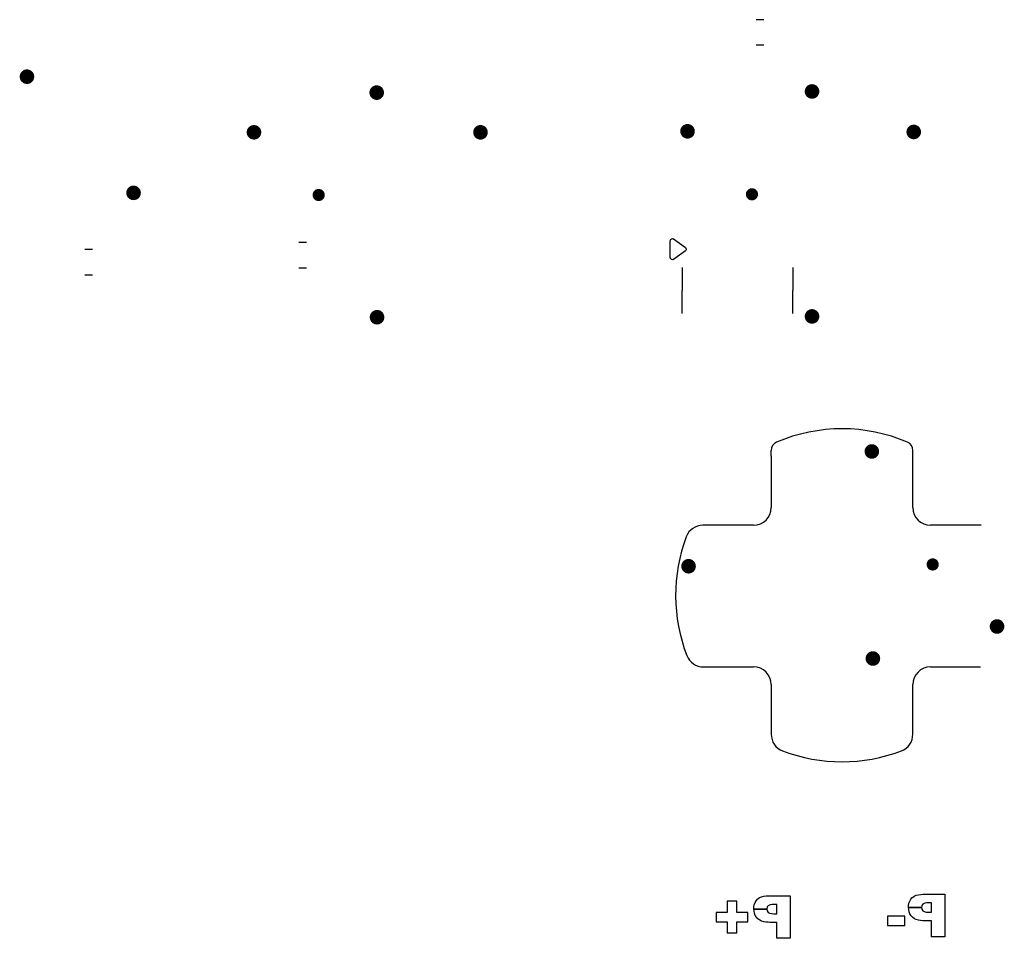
# Model space of a CAD drawing. Extents: x 127.2 to 186, y -108.6 to -72.2.
# Tile 2 of 2: x 158.2 to 186, y -108.6 to -82.7. Entities that reach past the tile are written whole.
import ezdxf

# ---------------------------------------------------------------- set-up
doc = ezdxf.new("R2010")
doc.units = 0
doc.layers.add('BLACK', color=7, linetype='CONTINUOUS')

msp = doc.modelspace()

# ---------------------------------------------------------------- linework, layer by layer
at = {"layer": 'BLACK', "linetype": 'CONTINUOUS'}
for p, q in [((179.190721, -82.711742), (178.975049, -82.711742)), ((179.190721, -83.431742), (178.975049, -83.431742)), ((176.550385, -88.949242), (176.552548, -88.938367)), ((176.550385, -89.429243), (176.550385, -88.949242)), ((176.552049, -88.935207), (176.553601, -88.933072)), ((176.552548, -88.938367), (176.552049, -88.935207)), ((176.553601, -88.933072), (176.554952, -88.926281)), ((176.554952, -88.926281), (176.568111, -88.913121)), ((176.568111, -88.913121), (176.579059, -88.898069)), ((176.579059, -88.898069), (176.583933, -88.897299)), ((176.583933, -88.897299), (176.587424, -88.893809)), ((176.587424, -88.893809), (176.606036, -88.893809)), ((176.606036, -88.893809), (176.62442, -88.890906)), ((176.62442, -88.890906), (176.630709, -88.893809)), ((176.630709, -88.893809), (176.633346, -88.893809)), ((176.633346, -88.893809), (176.635607, -88.89607)), ((176.635607, -88.89607), (176.645675, -88.900718)), ((176.645675, -88.900718), (176.975676, -89.140718)), ((160.022164, -89.19), (160.237836, -89.19)), ((166.065049, -88.991742), (166.280721, -88.991742)), ((176.975677, -89.237766), (176.645675, -89.477767)), ((176.975676, -89.140718), (176.99156, -89.157916)), ((176.99156, -89.220567), (176.975677, -89.237766)), ((176.99156, -89.157916), (176.993061, -89.167423)), ((176.99306, -89.211061), (176.99156, -89.220567)), ((176.998722, -89.203277), (176.99306, -89.211061)), ((176.993061, -89.167423), (176.998722, -89.175207)), ((176.998722, -89.175207), (176.996506, -89.189241)), ((176.996506, -89.189241), (176.998722, -89.203277)), ((176.552547, -89.440117), (176.550385, -89.429243)), ((176.552049, -89.443278), (176.552547, -89.440117)), ((176.553601, -89.445412), (176.552049, -89.443278)), ((176.554952, -89.452204), (176.553601, -89.445412)), ((176.568109, -89.465361), (176.554952, -89.452204)), ((176.579059, -89.480417), (176.568109, -89.465361)), ((176.583934, -89.481186), (176.579059, -89.480417)), ((176.587424, -89.484676), (176.583934, -89.481186)), ((176.606034, -89.484676), (176.587424, -89.484676)), ((176.62442, -89.487579), (176.606034, -89.484676)), ((176.630709, -89.484676), (176.62442, -89.487579)), ((176.633346, -89.484676), (176.630709, -89.484676)), ((176.635607, -89.482414), (176.633346, -89.484676)), ((176.645675, -89.477767), (176.635607, -89.482414)), ((166.065049, -89.711742), (166.280721, -89.711742)), ((176.890385, -89.701741), (176.890385, -90.351742)), ((180.010386, -89.701742), (180.010385, -90.351742)), ((160.022164, -89.91), (160.237836, -89.91)), ((176.890384, -91.001742), (176.890385, -90.351742)), ((180.010385, -91.001743), (180.010385, -90.351742)), ((179.4, -95.03531), (179.4, -94.866864)), ((179.4, -95.03531), (179.4, -96.48)), ((183.4, -95.03531), (183.4, -94.866863)), ((183.4, -96.48), (183.4, -95.03531)), ((178.9, -96.98), (177.46877, -96.98)), ((185.331232, -96.98), (183.9, -96.98)), ((177.48535, -100.98), (178.9, -100.98)), ((183.9, -100.98), (185.314651, -100.98)), ((179.4, -101.48), (179.4, -102.881328)), ((183.4, -102.881328), (183.4, -101.48)), ((178.426207, -107.589302), (178.159787, -107.589302)), ((178.159787, -107.589302), (178.159787, -107.908185)), ((178.426207, -107.908185), (178.426207, -107.589302)), ((178.943268, -107.633213), (178.97299, -107.580011)), ((178.97299, -107.580011), (179.01239, -107.534494)), ((179.01239, -107.534494), (179.018791, -107.528633)), ((179.018791, -107.528633), (179.069177, -107.49282)), ((179.069177, -107.49282), (179.129323, -107.466122)), ((179.129323, -107.466122), (179.188647, -107.450495)), ((179.188647, -107.450495), (179.255142, -107.441565)), ((179.255142, -107.441565), (179.316033, -107.439239)), ((179.316033, -107.439239), (179.9368, -107.439239)), ((179.9368, -107.439239), (179.9368, -108.639742)), ((183.290217, -107.652359), (183.310263, -107.591471)), ((183.310263, -107.591471), (183.339985, -107.538269)), ((183.339985, -107.538269), (183.379385, -107.492752)), ((183.379385, -107.492752), (183.385786, -107.486891)), ((183.385786, -107.486891), (183.436172, -107.451078)), ((183.436172, -107.451078), (183.496318, -107.42438)), ((183.496318, -107.42438), (183.555642, -107.408753)), ((183.555642, -107.408753), (183.622137, -107.399823)), ((183.622137, -107.399823), (183.683028, -107.397497)), ((183.683028, -107.397497), (184.303795, -107.397497)), ((184.303795, -107.397497), (184.303795, -108.598)), ((178.911274, -107.80531), (178.913742, -107.752408)), ((178.911885, -107.815568), (178.911274, -107.80531)), ((178.915148, -107.870342), (178.911885, -107.815568)), ((178.911885, -107.815568), (179.274707, -107.815568)), ((179.274707, -107.815568), (178.911885, -107.815568)), ((178.913742, -107.752408), (178.923222, -107.694101)), ((178.926771, -107.92981), (178.915148, -107.870342)), ((178.923222, -107.694101), (178.943268, -107.633213)), ((179.288139, -107.755781), (179.274707, -107.815568)), ((179.274707, -107.815568), (179.283066, -107.86165)), ((179.283066, -107.86165), (179.318378, -107.909358)), ((179.312809, -107.721779), (179.288139, -107.755781)), ((179.367324, -107.692763), (179.312809, -107.721779)), ((179.430137, -107.683696), (179.367324, -107.692763)), ((179.455251, -107.683091), (179.430137, -107.683696)), ((179.561643, -107.683091), (179.455251, -107.683091)), ((179.561643, -107.945701), (179.561643, -107.683091)), ((183.278269, -107.763568), (183.280737, -107.710666)), ((183.27888, -107.773826), (183.278269, -107.763568)), ((183.282143, -107.8286), (183.27888, -107.773826)), ((183.27888, -107.773826), (183.641702, -107.773826)), ((183.641702, -107.773826), (183.27888, -107.773826)), ((183.280737, -107.710666), (183.290217, -107.652359)), ((183.293766, -107.888068), (183.282143, -107.8286)), ((183.655134, -107.714039), (183.641702, -107.773826)), ((183.641702, -107.773826), (183.650061, -107.819908)), ((183.650061, -107.819908), (183.685373, -107.867616)), ((183.679804, -107.680037), (183.655134, -107.714039)), ((183.734319, -107.651021), (183.679804, -107.680037)), ((183.685373, -107.867616), (183.715038, -107.885184)), ((183.797132, -107.641954), (183.734319, -107.651021)), ((183.822246, -107.641349), (183.797132, -107.641954)), ((183.928638, -107.641349), (183.822246, -107.641349)), ((183.928638, -107.903959), (183.928638, -107.641349)), ((178.159787, -107.908185), (177.842369, -107.908185)), ((177.842369, -107.908185), (177.842369, -108.170795)), ((178.741867, -107.908185), (178.426207, -107.908185)), ((178.741867, -108.170795), (178.741867, -107.908185)), ((178.950124, -107.992157), (178.926771, -107.92981)), ((178.984024, -108.04693), (178.950124, -107.992157)), ((179.021476, -108.08785), (178.984024, -108.04693)), ((179.075115, -108.127479), (179.021476, -108.08785)), ((179.129932, -108.153699), (179.075115, -108.127479)), ((179.19291, -108.172768), (179.129932, -108.153699)), ((179.318378, -107.909358), (179.348043, -107.926926)), ((179.348043, -107.926926), (179.408902, -107.942152)), ((179.408902, -107.942152), (179.470199, -107.945701)), ((179.470199, -107.945701), (179.561643, -107.945701)), ((183.176273, -108.016506), (182.688276, -108.016506)), ((182.688276, -108.016506), (182.688276, -108.279116)), ((183.176273, -108.279116), (183.176273, -108.016506)), ((183.317119, -107.950415), (183.293766, -107.888068)), ((183.351019, -108.005188), (183.317119, -107.950415)), ((183.388471, -108.046108), (183.351019, -108.005188)), ((183.44211, -108.085737), (183.388471, -108.046108)), ((183.496927, -108.111957), (183.44211, -108.085737)), ((183.559905, -108.131026), (183.496927, -108.111957)), ((183.618621, -108.141455), (183.559905, -108.131026)), ((183.683004, -108.146917), (183.618621, -108.141455)), ((183.724354, -108.147811), (183.683004, -108.146917)), ((183.715038, -107.885184), (183.775897, -107.90041)), ((183.928638, -108.147811), (183.724354, -108.147811)), ((183.775897, -107.90041), (183.837194, -107.903959)), ((183.837194, -107.903959), (183.928638, -107.903959)), ((183.928638, -108.598), (183.928638, -108.147811)), ((177.842369, -108.170795), (178.159787, -108.170795)), ((178.159787, -108.170795), (178.159787, -108.489679)), ((178.426207, -108.489679), (178.426207, -108.170795)), ((178.426207, -108.170795), (178.741867, -108.170795)), ((179.251626, -108.183197), (179.19291, -108.172768)), ((179.316009, -108.188659), (179.251626, -108.183197)), ((179.357359, -108.189553), (179.316009, -108.188659)), ((179.561643, -108.189553), (179.357359, -108.189553)), ((179.561643, -108.639742), (179.561643, -108.189553)), ((182.688276, -108.279116), (183.176273, -108.279116)), ((178.159787, -108.489679), (178.426207, -108.489679)), ((179.9368, -108.639742), (179.561643, -108.639742)), ((184.303795, -108.598), (183.928638, -108.598))]:
    msp.add_line(p, q, dxfattribs=at)
at = {"layer": 'BLACK'}
for points, const_width in [([(158.282113, -84.32, 1), (158.487887, -84.32, 1)], 0.205774), ([(168.157113, -84.769613, 1), (168.362887, -84.769613, 1)], 0.205774), ([(180.449998, -84.736742, 1), (180.655772, -84.736742, 1)], 0.205774), ([(164.692113, -85.89, 1), (164.897887, -85.89, 1)], 0.205774), ([(171.0875, -85.89, 1), (171.293274, -85.89, 1)], 0.205774), ([(176.934998, -85.861742, 1), (177.140772, -85.861742, 1)], 0.205774), ([(183.322113, -85.88, 1), (183.527887, -85.88, 1)], 0.205774), ([(161.292113, -87.6, 1), (161.497887, -87.6, 1)], 0.205774), ([(166.535901, -87.66, 1), (166.707705, -87.66, 1)], 0.171803), ([(178.770901, -87.64, 1), (178.942704, -87.64, 1)], 0.171803), ([(168.167113, -91.109613, 1), (168.372887, -91.109613, 1)], 0.205774), ([(180.449998, -91.086742, 1), (180.655772, -91.086742, 1)], 0.205774), ([(182.138641, -94.898645, 1), (182.344415, -94.898645, 1)], 0.205774), ([(176.963641, -98.138258, 1), (177.169415, -98.138258, 1)], 0.205774), ([(183.873823, -98.088258, 1), (184.045626, -98.088258, 1)], 0.171803), ([(185.673641, -99.838258, 1), (185.879415, -99.838258, 1)], 0.205774), ([(182.168641, -100.743258, 1), (182.374415, -100.743258, 1)], 0.205774)]:
    msp.add_lwpolyline(points, format="xyb", close=True, dxfattribs=dict(at, const_width=const_width))
for centre, radius, start, end in [((181.4, -98.9583), 4.699983, 66.8425109, 113.1574939), ((179.6499, -94.8668), 0.2499, -246.8578263, -179.9853264), ((183.1499, -94.8669), 0.250074, 0.0084764, 66.824785), ((178.9, -96.48), 0.5, -90, 0), ((183.9, -96.48), 0.5, -180, -90), ((177.4688, -97.48), 0.500028, 90.0034378, 159.3927509), ((181.4, -98.9583), 4.700006, -200.6082919, -158.757952), ((177.4853, -100.4801), 0.4999, -158.7666981, -89.9942693), ((178.9, -101.48), 0.5, 0, 90), ((183.9, -101.48), 0.5, 90, 180), ((179.9, -102.8813), 0.500026, -179.9967914, -110.9237431), ((182.9, -102.8813), 0.5, -69.0763639, -0.0032086), ((181.4, -98.958318), 4.700001, -110.9248343, -69.0751771)]:
    msp.add_arc(centre, radius, start, end, dxfattribs=at)

doc.saveas('drawing.dxf')
